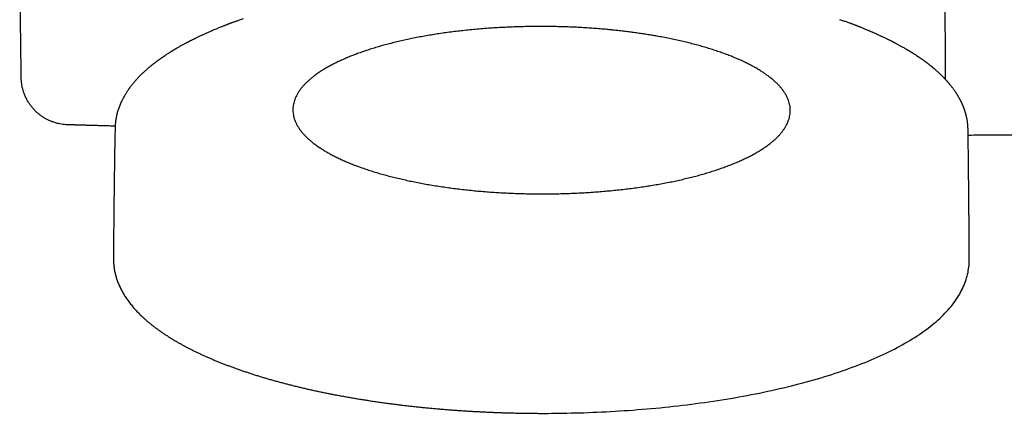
# Model space of a CAD drawing. Header units: millimetres. Extents: x 8 to 1017, y 12 to 1747.
# Tile 7 of 21: x 522 to 658, y 765 to 819. Entities that reach past the tile are written whole.
import ezdxf

# ---------------------------------------------------------------- set-up
doc = ezdxf.new("R2010")
doc.units = ezdxf.units.MM

msp = doc.modelspace()

# ---------------------------------------------------------------- linework, layer by layer
at = {"color": 7, "linetype": 'Continuous', "lineweight": 30}
for p, q in [((535.52, 804.09), (535.52, 804.07)), ((653.29, 803.9), (653.29, 803.88))]:
    msp.add_line(p, q, dxfattribs=at)
at = {"color": 7, "linetype": 'Continuous', "lineweight": 30, "flags": 128}
msp.add_lwpolyline([(594.4, 764.79), (595.05, 764.79), (595.34, 764.79), (595.8, 764.8), (596.29, 764.8), (596.81, 764.81), (597.35, 764.81), (597.91, 764.82), (598.49, 764.84), (599.07, 764.85), (599.66, 764.87), (600.26, 764.88), (600.87, 764.91), (601.47, 764.93), (602.09, 764.95), (602.7, 764.98), (603.32, 765.01), (603.94, 765.05), (604.56, 765.08), (605.19, 765.12), (605.81, 765.16), (606.43, 765.2), (607.06, 765.25), (607.68, 765.3), (608.3, 765.35), (608.93, 765.4), (609.55, 765.45), (610.17, 765.51), (610.79, 765.57), (611.41, 765.63), (612.03, 765.7), (612.65, 765.76), (613.26, 765.83), (613.87, 765.91), (614.49, 765.98), (615.1, 766.06), (615.7, 766.14), (616.31, 766.22), (616.91, 766.3), (617.51, 766.39), (618.11, 766.48), (618.71, 766.57), (619.3, 766.66), (619.89, 766.76), (620.48, 766.85), (621.07, 766.95), (621.65, 767.06), (622.23, 767.16), (622.8, 767.27), (623.37, 767.38), (623.94, 767.49), (624.51, 767.6), (625.07, 767.72), (625.63, 767.84), (626.18, 767.96), (626.73, 768.08), (627.28, 768.21), (627.82, 768.33), (628.36, 768.46), (628.9, 768.6), (629.43, 768.73), (629.95, 768.87), (630.48, 769), (630.99, 769.14), (631.51, 769.29), (632.02, 769.43), (632.52, 769.58), (633.02, 769.72), (633.52, 769.87), (634.01, 770.03), (634.49, 770.18), (634.97, 770.34), (635.45, 770.5), (635.92, 770.66), (636.39, 770.82), (636.85, 770.98), (637.3, 771.15), (637.76, 771.32), (638.2, 771.49), (638.64, 771.66), (639.08, 771.84), (639.51, 772.01), (639.93, 772.19), (640.35, 772.37), (640.76, 772.55), (641.17, 772.73), (641.57, 772.92), (641.97, 773.11), (642.36, 773.3), (642.74, 773.49), (643.12, 773.68), (643.49, 773.87), (643.86, 774.07), (644.22, 774.27), (644.57, 774.47), (644.92, 774.67), (645.27, 774.88), (645.6, 775.08), (645.93, 775.29), (646.26, 775.5), (646.58, 775.71), (646.89, 775.92), (647.19, 776.14), (647.49, 776.35), (647.78, 776.57), (648.07, 776.79), (648.35, 777.02), (648.62, 777.24), (648.88, 777.46), (649.14, 777.69), (649.39, 777.92), (649.64, 778.15), (649.87, 778.38), (650.1, 778.62), (650.32, 778.85), (650.54, 779.09), (650.75, 779.33), (650.95, 779.56), (651.14, 779.81), (651.33, 780.05), (651.5, 780.29), (651.67, 780.53), (651.83, 780.78), (651.99, 781.02), (652.14, 781.27), (652.27, 781.52), (652.41, 781.77), (652.53, 782.01), (652.64, 782.26), (652.75, 782.51), (652.85, 782.76), (652.94, 783.01), (653.03, 783.27), (653.1, 783.52), (653.17, 783.77), (653.23, 784.02), (653.29, 784.27), (653.33, 784.53), (653.37, 784.78), (653.4, 785.03), (653.43, 785.29), (653.44, 785.54), (653.45, 785.79), (653.45, 785.94), (653.45, 785.94), (653.45, 785.95), (653.45, 785.95), (653.45, 785.95), (653.45, 785.95), (653.45, 785.95), (653.45, 785.95), (653.45, 785.95)], dxfattribs=at)
at = {"color": 7, "linetype": 'Continuous', "lineweight": 30}
for points, knots in [([(522.57, 811.18), (522.55, 812.76), (522.51, 815.9), (522.46, 820.59), (522.43, 825.27), (522.4, 829.95), (522.37, 834.69), (522.36, 838.95), (522.36, 842.7), (522.36, 845.87), (522.36, 848.98), (522.37, 852.05), (522.38, 855.16), (522.4, 858.33), (522.42, 861.98), (522.45, 866.04), (522.5, 870.44), (522.55, 874.76), (522.6, 879.1), (522.66, 882.74), (522.71, 885.66), (522.74, 887.81), (522.78, 889.99), (522.82, 892.16), (522.87, 894.34), (522.91, 896.5), (522.96, 898.65), (522.99, 900.08), (523.01, 900.78)], [0, 0, 0, 0, 0.052603, 0.105039, 0.157297, 0.209364, 0.261916, 0.316153, 0.352014, 0.387341, 0.422136, 0.456399, 0.490133, 0.526027, 0.562502, 0.612646, 0.661724, 0.709745, 0.757298, 0.807224, 0.83136, 0.855248, 0.879219, 0.904103, 0.927891, 0.952103, 0.976479, 1, 1, 1, 1]), ([(650.2, 810.92), (650.16, 817.27), (650.08, 829.19), (650.01, 841.1), (649.98, 846.67)], [0, 0, 0, 0, 0.532793, 1, 1, 1, 1]), ([(553.19, 819.31), (553.1, 819.28), (552.93, 819.22), (552.68, 819.13), (552.45, 819.05), (552.24, 818.98), (552.05, 818.91), (551.88, 818.85), (551.73, 818.8), (551.6, 818.75), (551.49, 818.71), (551.4, 818.67), (551.34, 818.65), (551.29, 818.63), (551.25, 818.62), (551.23, 818.61), (551.22, 818.6), (551.21, 818.6), (551.19, 818.59), (551.15, 818.58), (551.1, 818.56), (551.03, 818.53), (550.94, 818.5), (550.83, 818.45), (550.69, 818.4), (550.54, 818.34), (550.36, 818.27), (550.17, 818.19), (549.96, 818.1), (549.72, 818.01), (549.47, 817.9), (549.21, 817.79), (548.92, 817.67), (548.62, 817.54), (548.3, 817.4), (547.97, 817.25), (547.74, 817.15), (547.63, 817.09)], [0, 0, 0, 0, 0.044668, 0.086138, 0.124408, 0.159477, 0.191344, 0.220008, 0.245469, 0.267725, 0.286778, 0.302625, 0.313383, 0.321915, 0.32822, 0.331489, 0.333505, 0.334999, 0.337178, 0.343639, 0.352908, 0.364984, 0.379868, 0.400315, 0.42443, 0.452213, 0.483663, 0.518783, 0.557572, 0.60003, 0.646159, 0.695959, 0.749429, 0.806569, 0.867379, 0.931856, 1, 1, 1, 1]), ([(641.16, 816.98), (641.05, 817.03), (640.83, 817.12), (640.52, 817.27), (640.21, 817.4), (639.92, 817.53), (639.65, 817.64), (639.4, 817.75), (639.16, 817.85), (638.95, 817.94), (638.75, 818.02), (638.57, 818.1), (638.41, 818.16), (638.27, 818.22), (638.15, 818.27), (638.06, 818.31), (637.99, 818.33), (637.94, 818.35), (637.9, 818.37), (637.87, 818.38), (637.83, 818.4), (637.77, 818.42), (637.68, 818.45), (637.58, 818.49), (637.46, 818.54), (637.32, 818.59), (637.17, 818.65), (637, 818.71), (636.81, 818.78), (636.6, 818.85), (636.38, 818.93), (636.13, 819.02), (635.87, 819.11), (635.69, 819.17), (635.6, 819.2)], [0, 0, 0, 0, 0.06548, 0.127303, 0.185467, 0.239973, 0.290819, 0.338004, 0.381529, 0.421394, 0.4576, 0.490145, 0.519033, 0.544261, 0.565832, 0.583746, 0.594109, 0.60268, 0.60946, 0.614475, 0.620271, 0.630949, 0.64544, 0.663745, 0.685864, 0.70892, 0.735037, 0.764214, 0.796451, 0.831746, 0.869388, 0.909979, 0.953516, 1, 1, 1, 1]), ([(547.63, 817.09), (547.61, 817.08), (547.51, 817.04), (547.35, 816.96), (547.13, 816.86), (546.94, 816.77), (546.76, 816.69), (546.61, 816.61), (546.47, 816.54), (546.35, 816.48), (546.24, 816.43), (546.15, 816.38), (546.07, 816.34), (546, 816.31), (545.94, 816.28), (545.9, 816.26), (545.88, 816.25), (545.85, 816.23), (545.82, 816.22), (545.77, 816.19), (545.7, 816.16), (545.61, 816.11), (545.51, 816.06), (545.39, 816), (545.27, 815.93), (545.12, 815.85), (544.97, 815.77), (544.8, 815.68), (544.62, 815.58), (544.44, 815.47), (544.24, 815.36), (544.08, 815.27), (543.96, 815.2), (543.87, 815.15), (543.79, 815.1), (543.7, 815.04), (543.61, 814.99), (543.53, 814.94), (543.47, 814.9), (543.41, 814.87), (543.36, 814.84), (543.31, 814.81), (543.27, 814.78), (543.2, 814.74), (543.1, 814.68), (542.96, 814.59), (542.79, 814.48), (542.59, 814.35), (542.42, 814.24), (542.3, 814.15), (542.21, 814.1), (542.14, 814.04), (542.07, 814), (542, 813.95), (541.95, 813.92), (541.91, 813.89), (541.88, 813.86), (541.84, 813.84), (541.8, 813.81), (541.75, 813.78), (541.69, 813.73), (541.61, 813.67), (541.5, 813.6), (541.38, 813.51), (541.25, 813.41), (541.11, 813.31), (540.97, 813.2), (540.86, 813.11), (540.77, 813.04), (540.7, 812.99), (540.65, 812.94), (540.6, 812.9), (540.55, 812.87), (540.51, 812.83), (540.46, 812.79), (540.4, 812.74), (540.33, 812.69), (540.26, 812.63), (540.19, 812.57), (540.1, 812.49), (539.99, 812.4), (539.87, 812.29), (539.76, 812.19), (539.65, 812.1), (539.55, 812.01), (539.46, 811.92), (539.37, 811.83), (539.28, 811.75), (539.19, 811.66), (539.1, 811.57), (539, 811.48), (538.9, 811.38), (538.81, 811.28), (538.74, 811.2), (538.67, 811.14), (538.61, 811.07), (538.56, 811.01), (538.5, 810.94), (538.44, 810.88), (538.38, 810.81), (538.29, 810.71), (538.17, 810.58), (538.03, 810.41), (537.91, 810.26), (537.8, 810.12), (537.71, 810), (537.62, 809.89), (537.54, 809.79), (537.47, 809.68), (537.4, 809.58), (537.31, 809.46), (537.21, 809.31), (537.1, 809.14), (536.99, 808.96), (536.87, 808.78), (536.75, 808.57), (536.64, 808.36), (536.54, 808.17), (536.43, 807.96), (536.33, 807.73), (536.21, 807.47), (536.12, 807.22), (536.02, 806.97), (535.94, 806.73), (535.87, 806.48), (535.81, 806.28), (535.77, 806.13), (535.75, 806.04), (535.73, 805.94), (535.71, 805.85), (535.69, 805.77), (535.68, 805.71), (535.67, 805.65), (535.66, 805.6), (535.66, 805.56), (535.65, 805.52), (535.64, 805.48), (535.63, 805.43), (535.63, 805.38), (535.62, 805.33), (535.61, 805.28), (535.61, 805.25), (535.6, 805.22), (535.6, 805.19), (535.59, 805.16), (535.59, 805.12), (535.58, 805.07), (535.58, 805.01), (535.57, 804.96), (535.57, 804.9), (535.56, 804.85), (535.56, 804.8), (535.55, 804.75), (535.55, 804.7), (535.54, 804.65), (535.54, 804.6), (535.54, 804.55), (535.54, 804.5), (535.53, 804.44), (535.53, 804.38), (535.53, 804.29), (535.52, 804.19), (535.52, 804.12), (535.52, 804.09)], [0, 0, 0, 0, 0.002467, 0.01302, 0.02281, 0.031838, 0.040103, 0.047196, 0.053612, 0.059348, 0.064407, 0.068786, 0.072889, 0.076219, 0.078781, 0.080574, 0.081728, 0.08303, 0.084612, 0.086474, 0.090034, 0.094311, 0.099305, 0.105014, 0.111441, 0.118452, 0.126187, 0.134658, 0.143867, 0.153302, 0.163403, 0.17417, 0.178583, 0.183098, 0.187717, 0.192438, 0.197236, 0.201593, 0.205308, 0.208381, 0.210907, 0.213407, 0.215963, 0.218574, 0.22495, 0.231635, 0.242351, 0.253775, 0.265907, 0.270866, 0.275913, 0.280607, 0.284782, 0.288437, 0.291573, 0.293967, 0.29594, 0.297981, 0.30039, 0.303168, 0.306315, 0.312004, 0.318565, 0.325327, 0.334326, 0.34326, 0.352128, 0.360902, 0.365529, 0.369704, 0.373429, 0.376701, 0.379522, 0.382259, 0.38548, 0.389588, 0.394289, 0.399307, 0.404395, 0.409554, 0.418079, 0.42668, 0.434839, 0.442489, 0.449667, 0.456607, 0.463365, 0.469812, 0.476695, 0.483979, 0.491532, 0.499343, 0.507225, 0.513218, 0.518288, 0.522858, 0.52812, 0.532791, 0.537836, 0.542956, 0.548132, 0.560677, 0.57348, 0.586448, 0.595847, 0.604548, 0.61263, 0.620477, 0.628138, 0.635685, 0.643294, 0.655168, 0.667325, 0.680763, 0.694487, 0.707913, 0.725, 0.738512, 0.749172, 0.769603, 0.786592, 0.804322, 0.82069, 0.837832, 0.853264, 0.872178, 0.877829, 0.883858, 0.890265, 0.896986, 0.901825, 0.906045, 0.909645, 0.912667, 0.914864, 0.917433, 0.920374, 0.923687, 0.927315, 0.93063, 0.93331, 0.935559, 0.937375, 0.939023, 0.941083, 0.943742, 0.946889, 0.950494, 0.95403, 0.957298, 0.960301, 0.963497, 0.966399, 0.969387, 0.972515, 0.975422, 0.978365, 0.981317, 0.984278, 0.987428, 0.991271, 0.995858, 1, 1, 1, 1]), ([(584.03, 817.74), (583.71, 817.7), (583.08, 817.63), (582.14, 817.52), (581.21, 817.4), (580.29, 817.26), (579.38, 817.12), (578.48, 816.97), (577.6, 816.81), (576.73, 816.64), (575.88, 816.46), (575.05, 816.28), (574.23, 816.09), (573.43, 815.88), (572.64, 815.67), (571.88, 815.46), (571.13, 815.23), (570.4, 815), (569.7, 814.76), (569.01, 814.52), (568.35, 814.27), (567.7, 814.01), (567.09, 813.74), (566.49, 813.47), (565.92, 813.19), (565.37, 812.91), (564.85, 812.63), (564.35, 812.33), (563.88, 812.04), (563.43, 811.73), (563.01, 811.43), (562.62, 811.12), (562.26, 810.8), (561.92, 810.49), (561.61, 810.17), (561.33, 809.84), (561.07, 809.52), (560.84, 809.19), (560.65, 808.86), (560.48, 808.52), (560.34, 808.19), (560.23, 807.85), (560.15, 807.52), (560.09, 807.18), (560.07, 806.84), (560.08, 806.5), (560.11, 806.17), (560.18, 805.83), (560.27, 805.49), (560.39, 805.16), (560.55, 804.82), (560.73, 804.49), (560.94, 804.16), (561.17, 803.83), (561.44, 803.51), (561.73, 803.18), (562.06, 802.86), (562.41, 802.55), (562.78, 802.23), (563.19, 801.92), (563.62, 801.62), (564.07, 801.32), (564.56, 801.02), (565.06, 800.73), (565.6, 800.44), (566.16, 800.16), (566.74, 799.88), (567.34, 799.61), (567.97, 799.35), (568.62, 799.09), (569.29, 798.84), (569.99, 798.6), (570.7, 798.36), (571.44, 798.13), (572.19, 797.9), (572.97, 797.69), (573.76, 797.48), (574.57, 797.28), (575.4, 797.09), (576.24, 796.9), (577.1, 796.73), (577.97, 796.56), (578.86, 796.4), (579.76, 796.25), (580.67, 796.11), (581.59, 795.98), (582.53, 795.86), (583.47, 795.74), (584.43, 795.64), (585.39, 795.54), (586.36, 795.46), (587.34, 795.38), (588.32, 795.32), (589.31, 795.26), (590.31, 795.21), (591.3, 795.18), (592.3, 795.15), (593.3, 795.13), (594.31, 795.12), (595.31, 795.13), (596.31, 795.14), (597.31, 795.16), (598.31, 795.19), (599.3, 795.24), (600.29, 795.29), (601.28, 795.35), (602.26, 795.42), (603.23, 795.5), (604.19, 795.59), (605.15, 795.69), (606.1, 795.8), (607.03, 795.92), (607.96, 796.04), (608.88, 796.18), (609.78, 796.33), (610.67, 796.48), (611.55, 796.64), (612.41, 796.81), (613.25, 796.99), (614.08, 797.18), (614.9, 797.38), (615.69, 797.58), (616.47, 797.79), (617.23, 798.01), (617.97, 798.24), (618.69, 798.48), (619.39, 798.72), (620.06, 798.96), (620.72, 799.22), (621.35, 799.48), (621.96, 799.75), (622.55, 800.02), (623.11, 800.3), (623.65, 800.58), (624.16, 800.87), (624.65, 801.17), (625.11, 801.47), (625.55, 801.77), (625.96, 802.08), (626.34, 802.39), (626.7, 802.7), (627.03, 803.02), (627.33, 803.34), (627.6, 803.67), (627.84, 804), (628.06, 804.33), (628.24, 804.66), (628.4, 804.99), (628.53, 805.33), (628.63, 805.66), (628.7, 806), (628.74, 806.34), (628.76, 806.67), (628.74, 807.01), (628.69, 807.35), (628.62, 807.68), (628.51, 808.02), (628.38, 808.36), (628.22, 808.69), (628.03, 809.02), (627.81, 809.35), (627.56, 809.68), (627.28, 810), (626.98, 810.33), (626.64, 810.64), (626.28, 810.96), (625.9, 811.27), (625.48, 811.58), (625.04, 811.88), (624.58, 812.18), (624.08, 812.48), (623.57, 812.77), (623.02, 813.05), (622.46, 813.33), (621.87, 813.61), (621.25, 813.88), (620.62, 814.14), (619.96, 814.39), (619.28, 814.64), (618.58, 814.88), (617.85, 815.12), (617.11, 815.35), (616.35, 815.57), (615.57, 815.78), (614.77, 815.99), (613.95, 816.18), (613.12, 816.37), (612.27, 816.55), (611.41, 816.73), (610.6, 816.88), (609.84, 817.01), (609.14, 817.13), (608.43, 817.24), (607.72, 817.34), (606.99, 817.44), (606.26, 817.54), (605.52, 817.63), (605.02, 817.68), (604.77, 817.71)], [0, 0, 0, 0, 0.005137, 0.010279, 0.015434, 0.020593, 0.025731, 0.030879, 0.036027, 0.041186, 0.046324, 0.051472, 0.05662, 0.06178, 0.066917, 0.072065, 0.077214, 0.082373, 0.08751, 0.092658, 0.097807, 0.102966, 0.108103, 0.113252, 0.1184, 0.123559, 0.128697, 0.133845, 0.138993, 0.144152, 0.14929, 0.154438, 0.159586, 0.164746, 0.169883, 0.175031, 0.180179, 0.185339, 0.190476, 0.195624, 0.200773, 0.205932, 0.211069, 0.216218, 0.221366, 0.226525, 0.231662, 0.236811, 0.241959, 0.247118, 0.252256, 0.257404, 0.262552, 0.267712, 0.272849, 0.277997, 0.283145, 0.288305, 0.293442, 0.29859, 0.303739, 0.308898, 0.314035, 0.319184, 0.324332, 0.329491, 0.334628, 0.339777, 0.344925, 0.350084, 0.355222, 0.36037, 0.365518, 0.370678, 0.375815, 0.380963, 0.386111, 0.391271, 0.396408, 0.401556, 0.406705, 0.411864, 0.417001, 0.42215, 0.427298, 0.432457, 0.437594, 0.442743, 0.447891, 0.45305, 0.458188, 0.463336, 0.468484, 0.473644, 0.478781, 0.483929, 0.489077, 0.494237, 0.499374, 0.504522, 0.509671, 0.51483, 0.519967, 0.525116, 0.530264, 0.535423, 0.54056, 0.545709, 0.550857, 0.556016, 0.561154, 0.566302, 0.57145, 0.576609, 0.581747, 0.586895, 0.592043, 0.597203, 0.60234, 0.607488, 0.612637, 0.617796, 0.622933, 0.628081, 0.63323, 0.638389, 0.643526, 0.648675, 0.653823, 0.658982, 0.66412, 0.669268, 0.674416, 0.679575, 0.684713, 0.689861, 0.695009, 0.700169, 0.705306, 0.710454, 0.715603, 0.720762, 0.725899, 0.731047, 0.736196, 0.741355, 0.746492, 0.751641, 0.756789, 0.761948, 0.767086, 0.772234, 0.777382, 0.782541, 0.787679, 0.792827, 0.797975, 0.803135, 0.808272, 0.81342, 0.818569, 0.823728, 0.828865, 0.834013, 0.839162, 0.844321, 0.849458, 0.854607, 0.859755, 0.864914, 0.870052, 0.8752, 0.880348, 0.885507, 0.890645, 0.895793, 0.900941, 0.906101, 0.911238, 0.916386, 0.921535, 0.926694, 0.931831, 0.936979, 0.942128, 0.947287, 0.952424, 0.957573, 0.962721, 0.96788, 0.971874, 0.975869, 0.979871, 0.983873, 0.987901, 0.991928, 0.995964, 1, 1, 1, 1]), ([(604.77, 817.71), (604.55, 817.73), (604.1, 817.78), (603.34, 817.86), (602.5, 817.93), (601.58, 818), (600.65, 818.07), (599.72, 818.12), (598.79, 818.17), (597.85, 818.2), (596.91, 818.23), (595.96, 818.25), (595.02, 818.26), (594.07, 818.27), (593.13, 818.26), (592.16, 818.24), (591.16, 818.22), (590.13, 818.18), (589.11, 818.13), (588.09, 818.08), (587.06, 818.01), (586.04, 817.93), (585.03, 817.84), (584.36, 817.77), (584.03, 817.74)], [0, 0, 0, 0, 0.033485, 0.066969, 0.11178, 0.156624, 0.201486, 0.246348, 0.291192, 0.336002, 0.380809, 0.42565, 0.470509, 0.515367, 0.560208, 0.605016, 0.654015, 0.703036, 0.752057, 0.801056, 0.850781, 0.900528, 0.950276, 1, 1, 1, 1]), ([(653.3, 803.9), (653.3, 803.94), (653.29, 804.02), (653.29, 804.13), (653.29, 804.22), (653.28, 804.29), (653.28, 804.35), (653.28, 804.41), (653.27, 804.47), (653.27, 804.54), (653.26, 804.6), (653.26, 804.67), (653.25, 804.73), (653.25, 804.79), (653.24, 804.85), (653.23, 804.92), (653.22, 804.99), (653.21, 805.08), (653.2, 805.19), (653.18, 805.32), (653.15, 805.45), (653.13, 805.58), (653.1, 805.7), (653.08, 805.81), (653.06, 805.89), (653.04, 805.96), (653.03, 806.02), (653.01, 806.09), (652.99, 806.16), (652.97, 806.23), (652.95, 806.3), (652.93, 806.37), (652.91, 806.45), (652.88, 806.53), (652.86, 806.61), (652.83, 806.69), (652.81, 806.76), (652.79, 806.82), (652.77, 806.88), (652.74, 806.95), (652.71, 807.03), (652.68, 807.11), (652.65, 807.19), (652.61, 807.28), (652.58, 807.36), (652.55, 807.42), (652.53, 807.49), (652.5, 807.54), (652.48, 807.6), (652.45, 807.66), (652.41, 807.74), (652.37, 807.82), (652.33, 807.9), (652.29, 807.99), (652.24, 808.09), (652.18, 808.19), (652.12, 808.3), (652.06, 808.41), (652, 808.51), (651.95, 808.61), (651.89, 808.72), (651.82, 808.82), (651.75, 808.93), (651.67, 809.05), (651.6, 809.17), (651.51, 809.29), (651.43, 809.42), (651.34, 809.54), (651.24, 809.68), (651.13, 809.82), (651.03, 809.95), (650.94, 810.06), (650.87, 810.15), (650.82, 810.21), (650.78, 810.27), (650.73, 810.32), (650.67, 810.39), (650.61, 810.46), (650.55, 810.54), (650.48, 810.61), (650.42, 810.69), (650.35, 810.75), (650.3, 810.82), (650.24, 810.87), (650.19, 810.93), (650.15, 810.98), (650.1, 811.02), (650.06, 811.08), (649.98, 811.15), (649.89, 811.25), (649.78, 811.36), (649.67, 811.47), (649.56, 811.57), (649.46, 811.67), (649.36, 811.76), (649.27, 811.85), (649.17, 811.94), (649.06, 812.04), (648.95, 812.14), (648.85, 812.23), (648.75, 812.31), (648.66, 812.39), (648.57, 812.46), (648.49, 812.53), (648.41, 812.6), (648.34, 812.66), (648.28, 812.71), (648.23, 812.75), (648.17, 812.79), (648.11, 812.84), (648.03, 812.9), (647.95, 812.97), (647.87, 813.03), (647.78, 813.1), (647.69, 813.17), (647.6, 813.24), (647.51, 813.31), (647.42, 813.37), (647.32, 813.44), (647.23, 813.51), (647.15, 813.57), (647.08, 813.62), (647.02, 813.66), (646.97, 813.7), (646.93, 813.73), (646.88, 813.76), (646.83, 813.79), (646.78, 813.83), (646.71, 813.88), (646.63, 813.93), (646.55, 813.99), (646.46, 814.05), (646.38, 814.11), (646.29, 814.16), (646.18, 814.24), (646.04, 814.33), (645.88, 814.43), (645.75, 814.51), (645.66, 814.57), (645.61, 814.6), (645.55, 814.64), (645.5, 814.67), (645.45, 814.7), (645.4, 814.73), (645.34, 814.77), (645.27, 814.81), (645.2, 814.86), (645.12, 814.9), (645.03, 814.95), (644.95, 815), (644.82, 815.08), (644.66, 815.17), (644.46, 815.29), (644.26, 815.4), (644.08, 815.5), (643.9, 815.6), (643.74, 815.69), (643.58, 815.77), (643.44, 815.85), (643.32, 815.92), (643.21, 815.97), (643.12, 816.02), (643.06, 816.05), (643.01, 816.08), (642.97, 816.1), (642.94, 816.11), (642.91, 816.13), (642.87, 816.15), (642.83, 816.17), (642.77, 816.2), (642.7, 816.24), (642.61, 816.28), (642.5, 816.34), (642.37, 816.4), (642.22, 816.47), (642.06, 816.55), (641.88, 816.64), (641.68, 816.73), (641.46, 816.84), (641.29, 816.92), (641.18, 816.96), (641.16, 816.97)], [0, 0, 0, 0, 0.004409, 0.00945, 0.014021, 0.018008, 0.021321, 0.024025, 0.027563, 0.031815, 0.036201, 0.039913, 0.043499, 0.047119, 0.051133, 0.055536, 0.060064, 0.064568, 0.072937, 0.081021, 0.089148, 0.097946, 0.107029, 0.112989, 0.118386, 0.123013, 0.127183, 0.13165, 0.136446, 0.140818, 0.145456, 0.15041, 0.155681, 0.161268, 0.167101, 0.172469, 0.176826, 0.180694, 0.184851, 0.189565, 0.194837, 0.200631, 0.206733, 0.212504, 0.217931, 0.222728, 0.226959, 0.230457, 0.234214, 0.238859, 0.244144, 0.250038, 0.25587, 0.261365, 0.268917, 0.276131, 0.283811, 0.291801, 0.299268, 0.306189, 0.313606, 0.321085, 0.329099, 0.337694, 0.34665, 0.355461, 0.364107, 0.373695, 0.383741, 0.394095, 0.404274, 0.414192, 0.419211, 0.42366, 0.427582, 0.431849, 0.436803, 0.442339, 0.44822, 0.454021, 0.459741, 0.464779, 0.469697, 0.47419, 0.478215, 0.48177, 0.485275, 0.489306, 0.493866, 0.502918, 0.511867, 0.520474, 0.528661, 0.536272, 0.543425, 0.550293, 0.557372, 0.564883, 0.572899, 0.581403, 0.587512, 0.593528, 0.599449, 0.605276, 0.610846, 0.615657, 0.619676, 0.622798, 0.626346, 0.630508, 0.635285, 0.640674, 0.646508, 0.65212, 0.657759, 0.663424, 0.669115, 0.674833, 0.680577, 0.686309, 0.691531, 0.695658, 0.699252, 0.702314, 0.704843, 0.707204, 0.710083, 0.713498, 0.717448, 0.721933, 0.726917, 0.731993, 0.73705, 0.742087, 0.747104, 0.756251, 0.765331, 0.774054, 0.777259, 0.78036, 0.783357, 0.78625, 0.789039, 0.791751, 0.794931, 0.798447, 0.802537, 0.807068, 0.811559, 0.815966, 0.820289, 0.831456, 0.842022, 0.851986, 0.861349, 0.870284, 0.878594, 0.886256, 0.893163, 0.8993, 0.904668, 0.909267, 0.911856, 0.914117, 0.916049, 0.917654, 0.91893, 0.92032, 0.922394, 0.925217, 0.928789, 0.933128, 0.938289, 0.944273, 0.951081, 0.958712, 0.967167, 0.976445, 0.986359, 0.997066, 1, 1, 1, 1]), ([(528.97, 804.67), (528.83, 804.68), (528.54, 804.7), (528.12, 804.75), (527.75, 804.82), (527.44, 804.9), (527.19, 804.97), (526.94, 805.06), (526.69, 805.15), (526.4, 805.28), (526.07, 805.44), (525.71, 805.64), (525.36, 805.87), (525.02, 806.13), (524.69, 806.41), (524.37, 806.73), (524.06, 807.08), (523.77, 807.46), (523.51, 807.86), (523.27, 808.3), (523.09, 808.69), (522.98, 808.98), (522.91, 809.18), (522.85, 809.36), (522.8, 809.56), (522.74, 809.76), (522.69, 810.03), (522.63, 810.36), (522.59, 810.76), (522.58, 811.04), (522.57, 811.18)], [0, 0, 0, 0, 0.040209, 0.080983, 0.122352, 0.147473, 0.172824, 0.198412, 0.224241, 0.250317, 0.289905, 0.330273, 0.371438, 0.413414, 0.456217, 0.499859, 0.548848, 0.595091, 0.64356, 0.694261, 0.7472, 0.77188, 0.790485, 0.81021, 0.831055, 0.853019, 0.876103, 0.914637, 0.955936, 1, 1, 1, 1]), ([(535.53, 804.49), (535.36, 804.49), (534.96, 804.5), (534.53, 804.51), (534.25, 804.52), (534.17, 804.52), (534.1, 804.53), (534.02, 804.53), (533.94, 804.53), (533.87, 804.53), (533.77, 804.54), (533.63, 804.54), (533.44, 804.55), (533.22, 804.55), (532.99, 804.56), (532.75, 804.57), (532.5, 804.57), (532.25, 804.58), (531.99, 804.59), (531.75, 804.59), (531.51, 804.6), (531.28, 804.61), (531.05, 804.61), (530.84, 804.62), (530.68, 804.62), (530.54, 804.63), (530.42, 804.63), (530.29, 804.64), (530.16, 804.64), (530.04, 804.64), (529.92, 804.65), (529.8, 804.65), (529.59, 804.66), (529.32, 804.66), (529.08, 804.67), (528.97, 804.67)], [0, 0, 0, 0, 0.080612, 0.184061, 0.195695, 0.207332, 0.218975, 0.230621, 0.242272, 0.253927, 0.264634, 0.289408, 0.318275, 0.351237, 0.388292, 0.422944, 0.460543, 0.501089, 0.540379, 0.577017, 0.611467, 0.64926, 0.684012, 0.715725, 0.744399, 0.759359, 0.779171, 0.798705, 0.817963, 0.836945, 0.85565, 0.874078, 0.89223, 0.94748, 1, 1, 1, 1]), ([(535.52, 804.07), (535.52, 803.83), (535.51, 803.34), (535.49, 802.63), (535.48, 801.96), (535.47, 801.31), (535.46, 800.69), (535.45, 800.11), (535.44, 799.57), (535.44, 799.07), (535.43, 798.59), (535.42, 798.15), (535.42, 797.72), (535.41, 797.31), (535.41, 796.92), (535.4, 796.56), (535.4, 796.23), (535.39, 795.93), (535.39, 795.67), (535.39, 795.43), (535.38, 795.22), (535.38, 795.02), (535.38, 794.81), (535.37, 794.47), (535.37, 793.98), (535.36, 793.51), (535.36, 793.2), (535.36, 793.02), (535.36, 792.82), (535.36, 792.6), (535.35, 792.36), (535.35, 792.08), (535.35, 791.77), (535.34, 791.42), (535.34, 791.05), (535.34, 790.65), (535.33, 790.22), (535.33, 789.77), (535.33, 789.3), (535.32, 788.82), (535.32, 788.32), (535.32, 787.81), (535.31, 787.27), (535.31, 786.71), (535.31, 786.33), (535.31, 786.14)], [0, 0, 0, 0, 0.041166, 0.080667, 0.118502, 0.154671, 0.189174, 0.222011, 0.251447, 0.279401, 0.305874, 0.330866, 0.354378, 0.377696, 0.399348, 0.419334, 0.437654, 0.454309, 0.469297, 0.481904, 0.493461, 0.5049, 0.516251, 0.527515, 0.562775, 0.597153, 0.606037, 0.61578, 0.626815, 0.639143, 0.652763, 0.667675, 0.685417, 0.704697, 0.725516, 0.747872, 0.771766, 0.797199, 0.824169, 0.850243, 0.87761, 0.906269, 0.93622, 0.967464, 1, 1, 1, 1]), ([(653.45, 785.95), (653.45, 786.23), (653.45, 786.8), (653.45, 787.63), (653.45, 788.43), (653.44, 789.22), (653.44, 789.97), (653.44, 790.7), (653.43, 791.4), (653.43, 792.08), (653.42, 792.77), (653.42, 793.48), (653.41, 794.2), (653.41, 794.89), (653.4, 795.54), (653.39, 796.16), (653.39, 796.69), (653.38, 797.13), (653.38, 797.5), (653.38, 797.87), (653.37, 798.25), (653.37, 798.69), (653.36, 799.19), (653.35, 799.75), (653.35, 800.36), (653.34, 801), (653.33, 801.68), (653.32, 802.39), (653.31, 803.13), (653.3, 803.63), (653.3, 803.88)], [0, 0, 0, 0, 0.047654, 0.09399, 0.139007, 0.182705, 0.225085, 0.265424, 0.304491, 0.342287, 0.37881, 0.420631, 0.46065, 0.498866, 0.535279, 0.56989, 0.602697, 0.623731, 0.643982, 0.664496, 0.685785, 0.707849, 0.737916, 0.769312, 0.802038, 0.838578, 0.876644, 0.916236, 0.957355, 1, 1, 1, 1]), ([(735.5, 804.67), (735.35, 804.67), (735.03, 804.66), (734.66, 804.65), (734.38, 804.64), (734.22, 804.64), (734.05, 804.63), (733.9, 804.63), (733.72, 804.62), (733.52, 804.62), (733.26, 804.61), (732.97, 804.6), (732.66, 804.59), (732.36, 804.58), (732.09, 804.58), (731.87, 804.57), (731.66, 804.56), (731.46, 804.56), (731.28, 804.55), (731.11, 804.55), (730.96, 804.54), (730.82, 804.54), (730.66, 804.54), (730.47, 804.53), (730.26, 804.52), (730.04, 804.52), (729.4, 804.5), (728.34, 804.47), (726.86, 804.43), (725.34, 804.39), (723.77, 804.35), (722.18, 804.31), (720.61, 804.27), (719.04, 804.23), (717.24, 804.18), (715.22, 804.13), (713.57, 804.1), (712.53, 804.07), (712.08, 804.06), (711.63, 804.05), (711.18, 804.04), (710.74, 804.03), (710.29, 804.02), (709.84, 804.01), (708.89, 803.99), (707.42, 803.96), (705.42, 803.92), (703.3, 803.87), (701.07, 803.83), (698.73, 803.78), (696.36, 803.74), (693.96, 803.69), (691.54, 803.65), (689.31, 803.62), (687.28, 803.58), (685.99, 803.56), (685.24, 803.55), (685.04, 803.55), (684.83, 803.55), (684.63, 803.54), (684.43, 803.54), (684.22, 803.54), (684.02, 803.53), (683.52, 803.53), (682.34, 803.51), (680.46, 803.48), (678.07, 803.45), (675.53, 803.42), (672.84, 803.39), (670.12, 803.35), (667.37, 803.33), (664.61, 803.3), (661.84, 803.27), (659.05, 803.25), (656.23, 803.23), (654.32, 803.22), (653.34, 803.21), (653.31, 803.21)], [0, 0, 0, 0, 0.0056308, 0.0116598, 0.0136369, 0.0156534, 0.0177092, 0.019745, 0.0211965, 0.0240383, 0.0272007, 0.0306836, 0.034487, 0.0386109, 0.0415083, 0.0442977, 0.0468904, 0.0492865, 0.0514859, 0.0534886, 0.0552946, 0.056904, 0.0586481, 0.0611418, 0.0638106, 0.0664837, 0.0691613, 0.0871838, 0.1051429, 0.123239, 0.1427796, 0.162241, 0.1812215, 0.2003351, 0.2195816, 0.24675, 0.274179, 0.2795975, 0.285026, 0.2904646, 0.2959132, 0.3013719, 0.3068406, 0.3123194, 0.3175029, 0.3416398, 0.3660094, 0.3906117, 0.4188513, 0.4473913, 0.4762317, 0.5053726, 0.5348139, 0.5645557, 0.586734, 0.6090764, 0.6115441, 0.6140138, 0.6164855, 0.6189591, 0.6214348, 0.6239124, 0.626392, 0.6287701, 0.6421664, 0.6695536, 0.697213, 0.7295555, 0.7622624, 0.7953338, 0.8287696, 0.86257, 0.8961216, 0.9300248, 0.9642796, 0.998886, 1, 1, 1, 1]), ([(535.31, 786.14), (535.31, 786.14), (535.31, 786.13), (535.31, 786.1), (535.31, 785.85), (535.32, 785.62), (535.34, 785.35), (535.37, 785.09), (535.4, 784.83), (535.44, 784.57), (535.5, 784.31), (535.56, 784.05), (535.62, 783.79), (535.7, 783.53), (535.78, 783.27), (535.88, 783.01), (535.98, 782.74), (536.09, 782.48), (536.21, 782.22), (536.33, 781.96), (536.47, 781.7), (536.61, 781.44), (536.77, 781.18), (536.93, 780.92), (537.1, 780.67), (537.28, 780.41), (537.47, 780.15), (537.67, 779.89), (537.88, 779.64), (538.09, 779.38), (538.32, 779.13), (538.55, 778.88), (538.79, 778.63), (539.04, 778.38), (539.3, 778.13), (539.57, 777.89), (539.84, 777.64), (540.12, 777.4), (540.42, 777.16), (540.71, 776.92), (541.02, 776.69), (541.33, 776.45), (541.66, 776.22), (541.98, 775.99), (542.32, 775.76), (542.66, 775.54), (543.01, 775.31), (543.37, 775.09), (543.74, 774.87), (544.11, 774.65), (544.49, 774.44), (544.87, 774.22), (545.26, 774.01), (545.66, 773.8), (546.07, 773.6), (546.48, 773.39), (546.89, 773.19), (547.32, 772.99), (547.75, 772.79), (548.19, 772.6), (548.63, 772.4), (549.08, 772.21), (549.53, 772.02), (549.99, 771.83), (550.46, 771.65), (550.93, 771.47), (551.41, 771.29), (551.89, 771.11), (552.38, 770.93), (552.88, 770.76), (553.38, 770.59), (553.89, 770.42), (554.4, 770.25), (554.92, 770.08), (555.44, 769.92), (555.97, 769.76), (556.5, 769.6), (557.04, 769.45), (557.58, 769.3), (558.13, 769.14), (558.68, 769), (559.24, 768.85), (559.8, 768.71), (560.37, 768.56), (560.94, 768.43), (561.52, 768.29), (562.1, 768.15), (562.69, 768.02), (563.28, 767.89), (563.87, 767.77), (564.47, 767.64), (565.08, 767.52), (565.68, 767.4), (566.3, 767.28), (566.91, 767.17), (567.53, 767.06), (568.16, 766.95), (568.78, 766.84), (569.41, 766.74), (570.05, 766.64), (570.69, 766.54), (571.33, 766.44), (571.98, 766.35), (572.63, 766.25), (573.28, 766.17), (573.94, 766.08), (574.6, 766), (575.26, 765.91), (575.93, 765.84), (576.6, 765.76), (577.27, 765.69), (577.95, 765.62), (578.63, 765.55), (579.32, 765.49), (579.98, 765.43), (580.62, 765.37), (581.24, 765.32), (581.86, 765.27), (582.49, 765.22), (583.11, 765.18), (583.74, 765.14), (584.36, 765.1), (584.99, 765.06), (585.62, 765.03), (586.25, 765), (586.88, 764.97), (587.51, 764.94), (588.13, 764.91), (588.76, 764.89), (589.39, 764.87), (590.02, 764.85), (590.64, 764.84), (591.26, 764.82), (591.86, 764.81), (592.45, 764.8), (592.96, 764.8), (593.41, 764.8), (593.85, 764.79), (594.17, 764.79), (594.35, 764.79)], [0, 0, 0, 0, 0, 0.000087, 0.006757, 0.013473, 0.0202, 0.026943, 0.033705, 0.040491, 0.047304, 0.054148, 0.061027, 0.067943, 0.074899, 0.081899, 0.088945, 0.096038, 0.10318, 0.110372, 0.117615, 0.124909, 0.132253, 0.139647, 0.147089, 0.154578, 0.162111, 0.169686, 0.1773, 0.18495, 0.192633, 0.200345, 0.208084, 0.215845, 0.223627, 0.231425, 0.239237, 0.247061, 0.254893, 0.262732, 0.270575, 0.278421, 0.286268, 0.294115, 0.30196, 0.309801, 0.317639, 0.325473, 0.333301, 0.341124, 0.348941, 0.356751, 0.364555, 0.372353, 0.380143, 0.387927, 0.395705, 0.403475, 0.411239, 0.418997, 0.426748, 0.434492, 0.442231, 0.449964, 0.45769, 0.465412, 0.473127, 0.480838, 0.488543, 0.496244, 0.50394, 0.511631, 0.519319, 0.527002, 0.534681, 0.542357, 0.550029, 0.557698, 0.565365, 0.573028, 0.580689, 0.588347, 0.596003, 0.603658, 0.61131, 0.618962, 0.626611, 0.63426, 0.641908, 0.649556, 0.657203, 0.66485, 0.672498, 0.680145, 0.687794, 0.695444, 0.703095, 0.710747, 0.718402, 0.726059, 0.733719, 0.741383, 0.749049, 0.756721, 0.764396, 0.772078, 0.779765, 0.787458, 0.795159, 0.802868, 0.810587, 0.818315, 0.826056, 0.833809, 0.841576, 0.848546, 0.855516, 0.862483, 0.869449, 0.876412, 0.883373, 0.890331, 0.897285, 0.904236, 0.911182, 0.918122, 0.925055, 0.931979, 0.93889, 0.945785, 0.952656, 0.95949, 0.966265, 0.97293, 0.97936, 0.985404, 0.989679, 0.994132, 1, 1, 1, 1])]:
    msp.add_open_spline(points, degree=3, knots=knots, dxfattribs=at)

doc.saveas('drawing.dxf')
